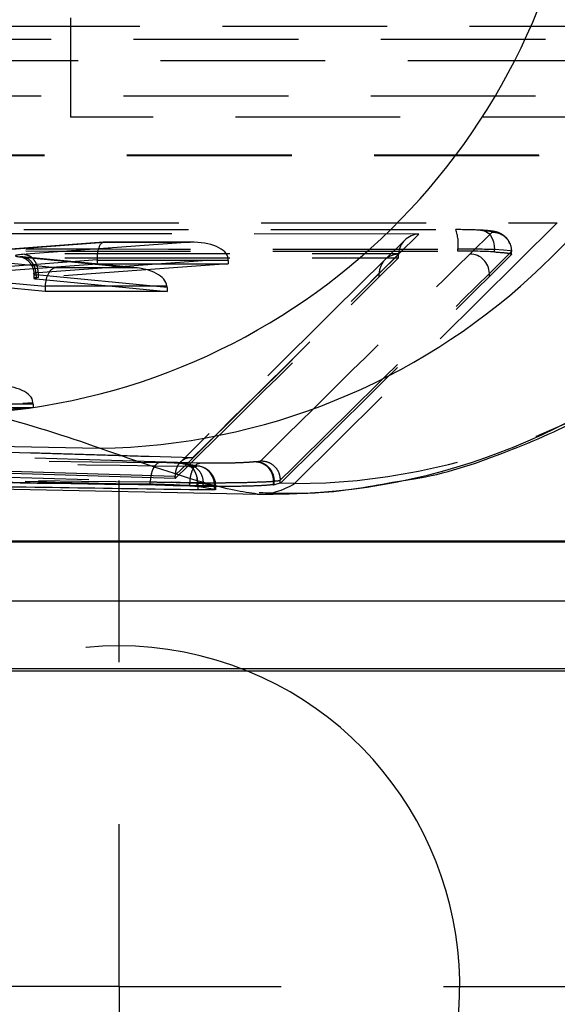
# Model space of a CAD drawing. Extents: x 39 to 778, y 26 to 580.
# Tile 6 of 41: x 274 to 282, y 38 to 53. Entities that reach past the tile are written whole.
import ezdxf

# ---------------------------------------------------------------- set-up
doc = ezdxf.new("R2010")
doc.units = 0
doc.header["$LTSCALE"] = 2
doc.linetypes.add('HIDDEN', pattern=[1.905, 1.27, -0.635])
doc.layers.get('0').update_dxf_attribs({"linetype": 'CONTINUOUS'})

# ---------------------------------------------------------------- blocks, each defined once
blk = doc.blocks.new('SW_CENTERMARKSYMBOL_7')
at = {"color": 0, "linetype": 'CONTINUOUS'}
for p, q in [((0, 5), (0, 7.8)), ((0, 0), (0, 2.5)), ((0, 0), (-2.5, 0)), ((0, 0), (0, -2.5)), ((0, 0), (2.5, 0)), ((5, 0), (7.8, 0))]:
    blk.add_line(p, q, dxfattribs=at)

msp = doc.modelspace()

# ---------------------------------------------------------------- linework, layer by layer
at = {"color": 7, "linetype": 'HIDDEN'}
for p, q in [((274.82569, 79.95741), (274.82569, 51.75741)), ((261.924152, 53.15741), (287.197529, 53.15741)), ((264.366268, 52.95741), (284.762554, 52.95741)), ((282.559829, 52.622884), (266.568077, 52.622884)), ((289.61103, 52.080589), (264.224735, 52.080589)), ((289.61103, 52.080589), (266.728006, 52.080589)), ((287.52569, 51.75741), (274.82569, 51.75741)), ((289.662787, 51.170808), (264.276491, 51.170808)), ((289.664429, 51.15741), (264.278134, 51.15741)), ((289.662787, 51.170808), (266.676248, 51.170808)), ((266.333978, 50.127547), (282.325731, 50.127547)), ((282.325731, 50.127547), (278.278251, 46.109678)), ((280.193336, 49.954658), (266.845894, 49.957649)), ((279.879407, 49.643451), (280.193336, 49.954658)), ((281.319451, 49.98519), (280.977315, 49.646021)), ((275.334927, 49.827417), (273.764595, 49.711285)), ((273.783508, 49.711521), (275.345254, 49.82702)), ((276.669254, 49.827035), (274.115495, 49.641467)), ((276.704825, 49.827559), (275.338313, 49.827542)), ((275.345254, 49.82702), (276.669254, 49.827035)), ((279.971544, 49.855968), (279.670027, 49.557065)), ((267.116836, 49.658142), (279.87851, 49.655282)), ((279.877995, 49.637634), (279.581804, 49.34401)), ((279.877995, 49.587493), (279.877995, 49.637634)), ((280.794333, 49.691313), (280.794334, 49.722405)), ((281.278569, 49.346581), (281.620718, 49.685761)), ((281.620718, 49.637023), (281.278569, 49.297841)), ((281.357426, 49.678214), (281.357426, 49.713542)), ((281.620718, 49.685718), (281.620718, 49.685761)), ((281.620718, 49.637023), (281.620718, 49.685718)), ((267.117397, 49.590353), (279.877995, 49.587493)), ((274.59784, 49.434723), (273.5227, 49.536839)), ((275.233337, 49.554554), (273.577332, 49.432085)), ((273.577419, 49.372721), (275.23341, 49.49519)), ((274.050431, 49.602639), (275.787164, 49.434738)), ((275.849248, 49.430728), (274.079084, 49.601862)), ((274.324001, 49.362002), (277.253141, 49.574846)), ((277.254262, 49.495212), (274.324103, 49.282295)), ((277.254262, 49.547564), (275.23341, 49.547541)), ((275.23341, 49.547541), (275.23341, 49.49519)), ((275.23341, 49.49519), (277.254262, 49.495212)), ((277.254262, 49.547564), (277.254262, 49.495212)), ((279.877995, 49.587493), (279.581804, 49.293872)), ((274.25781, 49.339246), (274.25781, 49.271477)), ((276.31188, 49.127988), (274.293087, 49.32316)), ((274.293087, 49.32316), (274.293087, 49.263835)), ((274.324103, 49.36199), (274.324001, 49.362002)), ((274.324103, 49.36199), (274.324103, 49.282295)), ((275.787164, 49.434738), (274.59784, 49.434723)), ((279.581804, 49.293872), (279.581804, 49.34401)), ((281.278569, 49.297841), (281.278569, 49.346581)), ((273.286077, 49.257213), (274.432047, 49.148371)), ((274.432047, 49.068642), (273.286077, 49.177484)), ((274.293087, 49.263835), (276.31188, 49.068663)), ((274.432047, 49.148371), (274.432047, 49.068642)), ((276.31188, 49.068663), (274.432047, 49.068642)), ((274.432154, 49.155244), (276.310245, 49.155267)), ((276.31188, 49.127988), (276.31188, 49.068663)), ((270.292505, 47.039477), (274.245362, 47.358919)), ((274.246312, 47.280082), (270.292505, 46.960562)), ((274.246312, 47.332434), (272.193008, 47.332411)), ((272.193008, 47.28006), (274.246312, 47.280082)), ((274.246312, 47.332434), (274.246312, 47.280082)), ((262.115934, 46.94101), (276.705627, 46.505717)), ((276.714655, 46.506196), (262.138003, 46.941099)), ((276.438373, 46.218855), (262.434717, 46.636663)), ((276.438373, 46.186069), (262.434717, 46.603877)), ((277.692554, 46.44601), (277.683908, 46.444928)), ((276.764911, 46.380555), (276.593773, 46.411283)), ((276.054204, 46.103056), (276.054204, 46.133412)), ((276.438338, 46.236168), (276.438373, 46.218855)), ((276.438373, 46.186069), (276.438373, 46.218855)), ((277.951863, 46.145366), (277.962454, 46.14669)), ((277.951863, 46.145366), (277.951863, 46.145601)), ((277.951863, 46.090282), (277.951863, 46.145366)), ((277.962454, 46.146467), (277.962454, 46.14669)), ((277.962454, 46.091493), (277.962454, 46.146467)), ((278.056551, 46.161284), (278.056551, 46.161307)), ((278.056551, 46.112543), (278.056551, 46.161284)), ((276.790175, 46.074669), (276.655629, 46.076743)), ((276.664701, 46.125257), (276.665722, 46.125261)), ((276.664704, 46.068947), (276.664704, 46.125257)), ((276.777579, 46.066735), (276.777579, 46.117169)), ((276.777579, 46.117164), (276.869721, 46.111812)), ((276.869721, 46.111812), (276.869734, 46.11179)), ((276.869734, 46.11179), (277.043307, 46.080954)), ((276.869734, 46.054948), (276.869734, 46.11179)), ((277.043307, 46.023992), (277.043307, 46.080954)), ((277.063456, 46.01811), (277.063456, 46.078186)), ((278.056551, 46.112543), (277.962454, 46.091493)), ((278.058093, 46.114055), (278.056551, 46.112543)), ((278.278251, 46.109678), (278.058093, 46.114055)), ((292.244655, 45.206513), (266.858359, 45.206513)), ((282.88544, 45.206513), (270.18544, 45.206513)), ((292.192898, 44.296732), (266.806602, 44.296732)), ((282.88544, 44.296732), (270.18544, 44.296732))]:
    msp.add_line(p, q, dxfattribs=at)
at = {"color": 7, "linetype": 'CONTINUOUS'}
for p, q in [((267.563253, 46.80632), (275.271299, 46.653039)), ((258.490876, 46.328451), (277.729416, 45.945873)), ((276.777579, 46.06674), (276.869734, 46.054948)), ((276.790175, 46.011269), (276.790175, 46.074669)), ((276.869734, 46.054948), (277.043307, 46.023992)), ((289.01838, 45.219911), (263.632084, 45.219911)), ((270.18544, 43.257409), (282.88544, 43.257409)), ((289.664429, 43.219911), (264.278134, 43.219911))]:
    msp.add_line(p, q, dxfattribs=at)
at = {"color": 8, "linetype": 'CONTINUOUS'}
msp.add_line((277.05845, 46.078182), (277.062192, 46.077497), dxfattribs=at)
at = {"color": 7, "linetype": 'HIDDEN', "flags": 128}
for points in [[(281.141649, 50.01299), (281.184687, 50.009712), (281.226046, 49.994368), (281.26404, 49.967575), (281.29712, 49.930432), (281.323939, 49.884451), (281.343403, 49.831504), (281.354719, 49.77375), (281.357426, 49.713542)], [(281.617287, 49.687966), (281.606374, 49.694994), (281.499074, 49.706455), (281.357468, 49.713548), (281.357426, 49.71355), (281.357426, 49.71355)], [(279.670054, 49.557091), (278.873453, 48.768086), (276.51758, 46.440443)], [(276.815799, 46.424687), (276.29932, 46.440096), (274.233404, 46.501737), (265.969693, 46.748291), (261.295517, 46.887744)], [(261.144516, 46.588312), (261.661004, 46.572903), (263.726947, 46.511266), (267.858823, 46.387991), (272.261773, 46.256626), (276.664704, 46.125257)], [(276.21878, 46.43283), (276.187717, 46.430349), (276.157444, 46.415548), (276.129214, 46.389047), (276.104201, 46.351941), (276.083441, 46.30577), (276.067794, 46.25245), (276.057912, 46.194192), (276.054204, 46.133412)], [(276.790175, 46.074669), (276.788016, 46.131445), (276.780421, 46.186165), (276.767666, 46.236857), (276.75021, 46.281688), (276.728685, 46.319034), (276.70387, 46.347547), (276.67666, 46.366196), (276.648039, 46.374309)], [(277.062192, 46.077497), (277.018437, 46.075202), (276.917283, 46.074291), (276.790226, 46.074669), (276.790175, 46.074669), (276.790175, 46.074669)]]:
    msp.add_lwpolyline(points, dxfattribs=at)
at = {"color": 7, "linetype": 'CONTINUOUS'}
for centre, radius, start, end in [((272.775069, 57.146918), 9.975233, 274.224448, 354.7433065), ((275.104801, 56.760328), 10.10866, 270.9437471, 353.9063764), ((277.90532, 55.937443), 9.992647, 268.8364025, 355.0372932), ((275.571847, 38.35741), 5.25, 180, 67.8485588)]:
    msp.add_arc(centre, radius, start, end, dxfattribs=at)
at = {"color": 7, "linetype": 'HIDDEN'}
for centre, radius, start, end in [((280.158401, 49.80289), 0.641006, 352.786838, 19.9732216), ((279.879917, 49.345336), 0.298116, 90.0979257, 180.2547473), ((280.977812, 49.345262), 0.30076, 0.2512683, 90.0948192), ((274.293096, 49.323198), 0.0000387, 256.5649727, 312.9221529), ((278.259252, 56.053703), 9.944043, 270.1094727, 314.1324802), ((276.75277, 46.090127), 0.290682, 358.1917217, 87.6062688), ((276.750405, 46.068951), 0.312778, 1.8400741, 82.8018421), ((275.571847, 38.35741), 5.25, 67.8485588, 112.1514412)]:
    msp.add_arc(centre, radius, start, end, dxfattribs=at)
for centre, major_axis, ratio, start_param, end_param in [((2697.798854, 1484.600529), (23455.283247, 143.599147), 0.060855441, 4.608172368, 4.608784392), ((280.195162, 49.655218), (0.296401, 0.121979), 0.924686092, 1.212937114, 2.722647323), ((280.694667, 49.983482), (0.627256, 0.00384), 0.060855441, 0.777228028, 1.464711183), ((275.346959, 49.547543), (-0.01034, 0.279969), 0.404685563, 6.207159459, 7.813988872), ((276.670958, 49.547557), (0.582547, 0.021141), 0.479276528, 0.022037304, 1.556331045), ((2697.800681, 1484.301089), (23454.983247, 143.59916), 0.060856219, 4.608172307, 4.608784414), ((2697.800681, 1484.251649), (23454.983247, 143.59731), 0.060855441, 4.608172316, 4.608784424), ((274.510069, 49.621981), (0.533963, 0.003269), 0.060855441, 2.401941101, 3.675167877), ((-167505.698947, -342.881102), (168105.520022, 1029.184297), 0.060855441, 6.220800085, 6.221105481), ((-167505.698151, -342.8811), (168106.619225, 1029.191027), 0.060855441, 6.220795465, 6.221105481), ((280.17665, 49.636866), (-0.057046, 0.295173), 0.993168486, 1.319850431, 1.378604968), ((280.696494, 49.634602), (0.927256, 0.005677), 0.060855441, 0.776964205, 1.464711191), ((280.696494, 49.684041), (0.927256, 0.003832), 0.041167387, 0.777166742, 1.464912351), ((275.001811, 49.547539), (0.000006, 0.28), 0.827137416, 4.71241459, 4.737468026), ((277.01855, 49.547561), (0.000007, 0.28), 0.841828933, 4.712417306, 4.810006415), ((274.511774, 49.342503), (0.253963, 0.003311), 0.127933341, 2.400665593, 3.673571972), ((274.599545, 49.155246), (0.01326, 0.279888), 0.596965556, 0.08936699, 1.599076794), ((275.788868, 49.15526), (0.522285, -0.025185), 0.53393243, 0.090089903, 1.599799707), ((-167505.697121, -343.180543), (168105.220022, 1029.184311), 0.060855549, 6.220802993, 6.221105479), ((-167505.696325, -343.180541), (168106.919225, 1029.191013), 0.060855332, 6.22079546, 6.221105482), ((274.511774, 49.273026), (0.253963, 0.001555), 0.060855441, 2.401961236, 3.674590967), ((-167505.697121, -343.229982), (168105.220022, 1029.18246), 0.060855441, 6.220802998, 6.221105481), ((-167505.696325, -343.22998), (168106.919225, 1029.192863), 0.060855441, 6.220795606, 6.221105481), ((274.779829, 49.138122), (0.346995, -0.029062), 0.804085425, 3.18430517, 3.208835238), ((275.965985, 49.138136), (0.345079, -0.029364), 0.808458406, 0.068687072, 0.165970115), ((273.700453, 47.332427), (0.545161, 0.021995), 0.512023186, 0.016120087, 1.553267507), ((274.034372, 47.332431), (0.000003, 0.28), 0.756927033, 4.712405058, 4.807140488), ((244.442396, 126.973636), (534.209041, -11.506775), 0.14971046, 4.743346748, 4.775131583), ((277.132292, 46.459351), (0.624284, 0.003822), 0.060855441, 5.825963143, 6.220795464), ((244.289862, 126.973636), (534.091211, -11.508102), 0.150304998, 4.743351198, 4.775136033), ((277.134119, 46.159911), (0.924284, 0.003814), 0.041104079, 5.823329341, 6.219708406), ((283.941739, 125.838152), (6.259992, 79.88994), 0.100982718, 3.147488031, 3.21358405), ((276.010335, 125.995876), (-0.058469, 80.013438), 0.456371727, 3.193185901, 3.193476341)]:
    msp.add_ellipse(centre, major_axis=major_axis, ratio=ratio, start_param=start_param, end_param=end_param, dxfattribs=at)
at = {"color": 7, "linetype": 'CONTINUOUS'}
for centre, major_axis, ratio, start_param, end_param in [((250.99951, 47.196875), (26.193503, -1.876709), 0.118254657, 0.393998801, 0.545258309), ((242.311284, 126.666015), (532.095851, -11.465108), 0.150304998, 4.74717527, 4.779084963)]:
    msp.add_ellipse(centre, major_axis=major_axis, ratio=ratio, start_param=start_param, end_param=end_param, dxfattribs=at)
at = {"color": 8, "linetype": 'CONTINUOUS'}
msp.add_ellipse((283.941739, 125.838152), major_axis=(6.259992, 79.88994), ratio=0.100982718, start_param=3.144149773, end_param=3.147488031, dxfattribs=at)
at = {"color": 7, "linetype": 'HIDDEN'}
for points, knots in [([(281.591025, 49.807196), (281.586056, 49.822107), (281.571511, 49.865745), (281.520026, 49.917934), (281.458325, 49.960478), (281.403481, 49.981458), (281.359338, 49.992638), (281.283054, 50.005688), (281.190316, 50.011171), (281.120377, 50.015306)], [0, 0, 0, 0, 0.063753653, 0.186583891, 0.291197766, 0.384148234, 0.451743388, 0.586523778, 1, 1, 1, 1]), ([(281.141649, 50.01299), (281.175722, 50.010732), (281.25469, 50.005497), (281.316872, 49.995646), (281.318684, 49.988301), (281.319451, 49.98519)], [0, 0, 0, 0, 0.304335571, 0.705350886, 1, 1, 1, 1]), ([(281.319451, 49.98519), (281.342425, 49.983679), (281.398332, 49.979999), (281.482695, 49.943765), (281.558453, 49.876495), (281.610419, 49.786764), (281.617285, 49.719429), (281.620718, 49.685761)], [0, 0, 0, 0, 0.1466649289, 0.3568949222, 0.5712632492, 0.7856327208, 1, 1, 1, 1]), ([(274.115495, 49.641467), (274.142007, 49.636158), (274.19503, 49.625541), (274.262788, 49.560428), (274.311529, 49.469382), (274.319844, 49.397795), (274.324001, 49.362002)], [0, 0, 0, 0, 0.250006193, 0.50000114, 0.749999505, 1, 1, 1, 1]), ([(281.357426, 49.678214), (281.424379, 49.673529), (281.556639, 49.664275), (281.623056, 49.649029), (281.621272, 49.639871), (281.620718, 49.637023)], [0, 0, 0, 0, 0.413940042, 0.817709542, 1, 1, 1, 1]), ([(281.620738, 49.68574), (281.62074, 49.685741), (281.621876, 49.686309), (281.61958, 49.687138), (281.617287, 49.687966)], [0, 0, 0, 0, 0.001093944, 1, 1, 1, 1]), ([(281.620718, 49.685718), (281.620723, 49.685724), (281.62073, 49.685732), (281.620737, 49.685739), (281.620738, 49.68574)], [0, 0, 0, 0, 0.826088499, 1, 1, 1, 1]), ([(274.293122, 49.323169), (274.29265, 49.341894), (274.291706, 49.379345), (274.278064, 49.433257), (274.256034, 49.48275), (274.225617, 49.525811), (274.188279, 49.560772), (274.14545, 49.585972), (274.098874, 49.601404), (274.066578, 49.602227), (274.050431, 49.602639)], [0, 0, 0, 0, 0.124996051, 0.250001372, 0.375000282, 0.499995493, 0.625004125, 0.750003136, 0.875006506, 1, 1, 1, 1]), ([(274.080723, 49.601703), (274.07128, 49.602718), (274.055022, 49.604464), (274.051996, 49.605319), (274.063081, 49.60294), (274.086992, 49.595469), (274.131268, 49.574745), (274.189233, 49.529199), (274.237546, 49.453003), (274.262164, 49.38361), (274.255937, 49.345134), (274.255053, 49.33967)], [0, 0, 0, 0, 0.140960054, 0.242712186, 0.311345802, 0.377282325, 0.467958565, 0.616937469, 0.785014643, 0.969471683, 1, 1, 1, 1]), ([(259.698273, 46.655872), (259.870518, 46.65261), (262.6956, 46.599095), (268.345501, 46.498125), (273.823254, 46.416436), (276.648039, 46.374309)], [0, 0, 0, 0, 0.030487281, 0.500038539, 1, 1, 1, 1]), ([(276.551578, 46.416636), (276.546317, 46.417134), (276.523104, 46.419332), (276.469404, 46.423307), (276.386711, 46.427875), (276.297876, 46.431382), (276.245159, 46.432347), (276.21878, 46.43283)], [0, 0, 0, 0, 0.067464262, 0.29765927, 0.532184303, 0.765918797, 1, 1, 1, 1]), ([(276.705627, 46.505717), (276.705054, 46.505778), (276.660941, 46.510465), (276.587052, 46.498757), (276.503574, 46.434543), (276.4605, 46.360883), (276.441206, 46.296308), (276.439227, 46.254815), (276.438338, 46.236168)], [0, 0, 0, 0, 0.005252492, 0.404329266, 0.671656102, 0.821572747, 0.919818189, 1, 1, 1, 1]), ([(277.683908, 46.444928), (277.655677, 46.442062), (277.589875, 46.435383), (277.433545, 46.4272), (277.265493, 46.422636), (277.090544, 46.420819), (276.945579, 46.421412), (276.849534, 46.423835), (276.815799, 46.424687)], [0, 0, 0, 0, 0.156294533, 0.364291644, 0.572597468, 0.677962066, 0.88688683, 1, 1, 1, 1]), ([(277.683908, 46.444928), (277.692184, 46.444462), (277.709782, 46.443471), (277.75677, 46.434281), (277.822764, 46.404426), (277.892073, 46.336256), (277.940354, 46.246636), (277.948025, 46.17928), (277.95186, 46.145601)], [0, 0, 0, 0, 0.060471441, 0.128596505, 0.346454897, 0.564317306, 0.782152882, 1, 1, 1, 1]), ([(277.692554, 46.44601), (277.700756, 46.445563), (277.718564, 46.444592), (277.765977, 46.435454), (277.832639, 46.405518), (277.9024, 46.337334), (277.950936, 46.247731), (277.958613, 46.18037), (277.962451, 46.14669)], [0, 0, 0, 0, 0.0594565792, 0.1290775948, 0.3468177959, 0.5645303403, 0.7822688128, 1, 1, 1, 1]), ([(277.755379, 46.460798), (277.794691, 46.456368), (277.873316, 46.447509), (277.972783, 46.378287), (278.042576, 46.279206), (278.051895, 46.200606), (278.056555, 46.161307)], [0, 0, 0, 0, 0.250001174, 0.499999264, 0.749999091, 1, 1, 1, 1]), ([(276.664704, 46.068947), (275.281156, 46.107375), (272.514059, 46.184231), (269.747047, 46.265971), (268.36354, 46.306841)], [0, 0, 0, 0, 0.499999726, 1, 1, 1, 1]), ([(276.63846, 46.406297), (276.635693, 46.406866), (276.618922, 46.41032), (276.588656, 46.413844), (276.550252, 46.417319), (276.526587, 46.41946)], [0, 0, 0, 0, 0.0704703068, 0.4272277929, 1, 1, 1, 1]), ([(276.593773, 46.411283), (276.593015, 46.411423), (276.584004, 46.413094), (276.567079, 46.414943), (276.551578, 46.416636)], [0, 0, 0, 0, 0.084122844, 1, 1, 1, 1]), ([(276.551666, 46.416627), (276.582553, 46.412012), (276.64433, 46.402783), (276.720026, 46.333502), (276.771137, 46.234645), (276.775384, 46.156338), (276.777508, 46.117184)], [0, 0, 0, 0, 0.2499923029, 0.5000165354, 0.7500038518, 1, 1, 1, 1]), ([(276.593773, 46.411283), (276.630668, 46.405976), (276.704458, 46.395363), (276.795882, 46.325756), (276.858917, 46.227735), (276.86612, 46.150453), (276.869721, 46.111812)], [0, 0, 0, 0, 0.2500022, 0.499997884, 0.749996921, 1, 1, 1, 1]), ([(276.648039, 46.374309), (276.668631, 46.374104), (276.712676, 46.373665), (276.757293, 46.37462), (276.779663, 46.376874), (276.769826, 46.379328), (276.764911, 46.380555)], [0, 0, 0, 0, 0.22632546, 0.484098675, 0.742200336, 1, 1, 1, 1]), ([(276.665722, 46.125261), (276.668146, 46.158977), (276.672993, 46.226407), (276.701177, 46.316267), (276.741567, 46.384745), (276.78247, 46.417908), (276.807858, 46.423071), (276.815799, 46.424687)], [0, 0, 0, 0, 0.222585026, 0.445150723, 0.667731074, 0.896077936, 1, 1, 1, 1]), ([(276.054204, 46.133412), (276.054221, 46.133412), (276.108304, 46.133412), (276.22742, 46.131752), (276.418292, 46.12848), (276.600235, 46.123894), (276.712264, 46.119854), (276.768154, 46.117664), (276.777686, 46.117176), (276.777698, 46.117175)], [0, 0, 0, 0, 0.000073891, 0.234055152, 0.466719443, 0.70246895, 0.931446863, 0.999912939, 1, 1, 1, 1]), ([(276.665722, 46.125261), (276.715653, 46.124406), (276.857869, 46.12197), (277.07225, 46.12133), (277.332052, 46.123313), (277.578011, 46.126869), (277.818942, 46.138641), (277.897974, 46.138422), (277.951372, 46.145542), (277.951381, 46.145543)], [0, 0, 0, 0, 0.113012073, 0.321892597, 0.426793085, 0.636141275, 0.841932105, 0.999972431, 1, 1, 1, 1]), ([(277.73065, 45.971762), (278.039307, 45.961405), (278.758572, 45.937269), (279.459288, 46.067733), (279.859308, 46.142211)], [0, 0, 0, 0, 0.42912738, 1, 1, 1, 1]), ([(277.951381, 46.145543), (277.951391, 46.145544), (277.951538, 46.145553), (277.951706, 46.145578), (277.951863, 46.145601)], [0, 0, 0, 0, 0.063109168, 1, 1, 1, 1]), ([(277.951863, 46.090282), (277.893564, 46.085257), (277.777546, 46.075258), (277.505907, 46.066082), (277.200074, 46.062296), (276.904334, 46.063508), (276.738321, 46.067276), (276.664701, 46.068947)], [0, 0, 0, 0, 0.210037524, 0.417986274, 0.629816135, 0.835840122, 1, 1, 1, 1]), ([(277.043307, 46.080954), (277.043313, 46.080953), (277.056125, 46.079446), (277.057288, 46.078814), (277.05845, 46.078182)], [0, 0, 0, 0, 0.000411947, 1, 1, 1, 1])]:
    msp.add_open_spline(points, degree=3, knots=knots, dxfattribs=at)
at = {"color": 7, "linetype": 'CONTINUOUS'}
for points, knots in [([(279.859308, 46.142211), (279.946348, 46.153837), (280.508858, 46.228974), (281.481151, 46.555355), (282.722754, 47.093148), (283.811945, 47.760003), (284.651299, 48.409775), (285.0887, 48.827951), (285.26243, 48.994045)], [0, 0, 0, 0, 0.039129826, 0.252884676, 0.461376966, 0.665655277, 0.867202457, 1, 1, 1, 1]), ([(277.702397, 45.946857), (277.477785, 45.980359), (277.022736, 46.048232), (275.860073, 46.449723), (275.271299, 46.653039)], [0, 0, 0, 0, 0.493598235, 1, 1, 1, 1]), ([(276.790175, 46.011269), (275.377946, 46.032616), (271.847364, 46.085985), (266.198543, 46.180995), (261.962011, 46.261506), (259.843745, 46.301761)], [0, 0, 0, 0, 0.249999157, 0.624999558, 1, 1, 1, 1]), ([(276.054204, 46.103056), (276.111277, 46.102026), (276.225397, 46.099965), (276.417824, 46.092061), (276.597798, 46.081753), (276.715078, 46.072787), (276.766026, 46.067858), (276.777698, 46.066729)], [0, 0, 0, 0, 0.2329305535, 0.4657530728, 0.6992423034, 0.9310969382, 1, 1, 1, 1]), ([(277.043306, 46.023992), (277.054088, 46.021363), (277.07565, 46.016103), (277.027308, 46.011519), (276.930736, 46.009743), (276.834945, 46.010783), (276.790175, 46.011269)], [0, 0, 0, 0, 0.258084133, 0.516150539, 0.773860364, 1, 1, 1, 1])]:
    msp.add_open_spline(points, degree=3, knots=knots, dxfattribs=at)
at = {"color": 8, "linetype": 'CONTINUOUS'}
msp.add_open_spline([(276.655629, 46.076743), (273.876296, 46.117481), (270.538496, 46.166406), (267.20081, 46.224302), (266.642361, 46.233989)], degree=3, knots=[0, 0, 0, 0, 0.832683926, 1, 1, 1, 1], dxfattribs=at)

# ---------------------------------------------------------------- block references
at = {"color": 179, "linetype": 'CONTINUOUS'}
msp.add_blockref('SW_CENTERMARKSYMBOL_7', (275.571847, 38.35741), dxfattribs=at)

doc.saveas('drawing.dxf')
